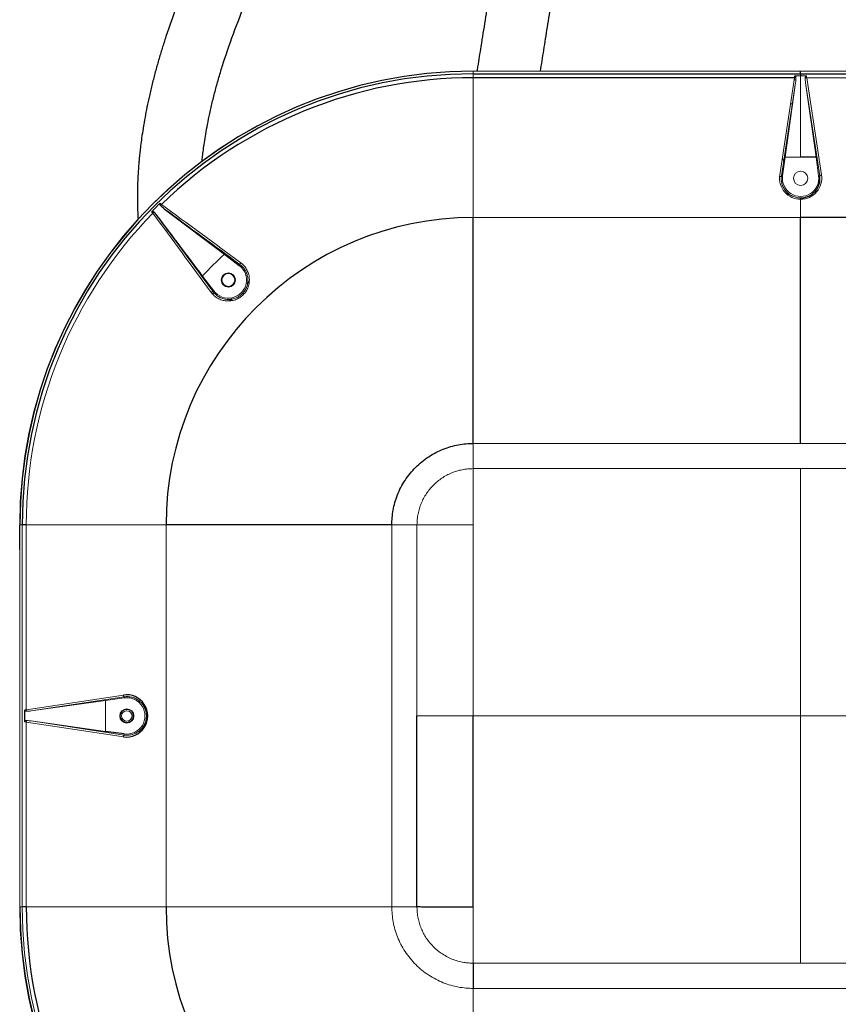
# Model space of a CAD drawing. Header units: millimetres. Extents: x 6 to 425, y 6 to 273.
# Tile 65 of 103: x 147 to 162, y 218 to 236. Entities that reach past the tile are written whole.
import ezdxf

# ---------------------------------------------------------------- set-up
doc = ezdxf.new("R2010")
doc.units = ezdxf.units.MM

msp = doc.modelspace()

# ---------------------------------------------------------------- linework, layer by layer
at = {"color": 144, "linetype": 'Continuous', "lineweight": 18}
for p, q in [((155.651, 234.766), (155.651, 234.764)), ((155.651, 234.766), (156.1, 234.766)), ((155.651, 234.719), (155.651, 234.764)), ((167.651, 234.764), (155.651, 234.764)), ((155.651, 234.719), (155.651, 234.645)), ((156.1, 234.765), (156.1, 234.766)), ((156.535, 234.765), (156.1, 234.765)), ((156.535, 234.766), (157.266, 234.766)), ((156.535, 234.766), (156.535, 234.764)), ((156.535, 234.766), (156.535, 234.765)), ((157.266, 234.764), (157.266, 234.766)), ((157.267, 234.765), (157.266, 234.766)), ((157.267, 234.765), (157.701, 234.765)), ((157.702, 234.766), (157.701, 234.765)), ((157.702, 234.766), (161.433, 234.766)), ((157.702, 234.766), (157.702, 234.764)), ((161.433, 234.764), (161.433, 234.766)), ((161.433, 234.765), (161.433, 234.766)), ((161.651, 234.765), (161.433, 234.765)), ((161.868, 234.765), (161.651, 234.765)), ((161.651, 234.765), (161.651, 234.764)), ((161.868, 234.766), (161.868, 234.765)), ((161.868, 234.766), (161.868, 234.764)), ((161.868, 234.766), (165.6, 234.766)), ((161.868, 234.764), (161.868, 234.765)), ((155.651, 232.083), (155.651, 234.645)), ((161.268, 232.864), (161.538, 234.645)), ((161.559, 234.554), (161.301, 232.851)), ((161.368, 233.191), (161.559, 234.554)), ((161.565, 234.605), (161.532, 234.605)), ((161.651, 234.679), (161.542, 234.679)), ((161.651, 233.191), (161.651, 234.679)), ((161.76, 234.679), (161.651, 234.679)), ((162.001, 232.851), (161.742, 234.554)), ((161.742, 234.554), (161.934, 233.191)), ((161.763, 234.645), (162.034, 232.864)), ((167.651, 234.645), (161.763, 234.645)), ((161.501, 234.169), (161.466, 234.169)), ((161.801, 234.169), (161.796, 234.169)), ((161.314, 233.167), (161.343, 233.131)), ((161.32, 232.848), (161.368, 233.191)), ((161.651, 233.191), (161.368, 233.191)), ((161.931, 233.209), (161.933, 233.209)), ((161.944, 233.222), (161.932, 233.207)), ((161.945, 233.221), (161.932, 233.205)), ((161.933, 233.198), (161.948, 233.198)), ((161.934, 233.191), (161.981, 232.848)), ((161.935, 233.209), (161.946, 233.209)), ((161.947, 233.098), (161.963, 233.098)), ((161.948, 233.088), (161.965, 233.088)), ((161.949, 233.083), (161.966, 233.083)), ((161.264, 232.835), (161.3, 232.835)), ((161.301, 232.851), (161.32, 232.848)), ((162.001, 232.851), (161.981, 232.848)), ((161.386, 232.523), (161.435, 232.523)), ((161.392, 232.518), (161.442, 232.518)), ((161.404, 232.507), (161.455, 232.507)), ((161.651, 232.419), (161.651, 232.443)), ((161.651, 232.083), (161.651, 232.419)), ((149.795, 232.188), (149.776, 232.169)), ((161.651, 232.083), (155.651, 232.083)), ((150.897, 230.74), (150.69, 231.013)), ((151.511, 230.885), (151.544, 230.915)), ((150.882, 230.728), (150.897, 230.74)), ((150.874, 230.683), (150.897, 230.709)), ((151.19, 230.562), (151.214, 230.588)), ((155.651, 227.484), (155.651, 227.945)), ((155.651, 227.945), (161.651, 227.945)), ((161.651, 227.945), (167.651, 227.945)), ((161.651, 227.484), (155.651, 227.484)), ((161.651, 227.484), (167.651, 227.484)), ((147.385, 226.454), (147.341, 226.454)), ((147.341, 226.454), (147.341, 219.454)), ((147.385, 219.454), (147.385, 226.454)), ((150.021, 226.454), (147.459, 226.454)), ((147.459, 226.454), (147.459, 223.066)), ((150.021, 226.454), (150.021, 219.454)), ((154.62, 226.454), (154.159, 226.454)), ((154.159, 219.454), (154.159, 226.454)), ((154.62, 226.454), (154.62, 222.954)), ((147.339, 226.005), (147.341, 226.005)), ((147.339, 226.005), (147.34, 226.005)), ((147.34, 225.57), (147.34, 226.005)), ((147.34, 225.57), (147.339, 225.569)), ((147.339, 223.171), (147.339, 225.569)), ((147.341, 225.569), (147.339, 225.569)), ((147.459, 223.066), (149.24, 223.337)), ((147.339, 223.171), (147.341, 223.171)), ((147.339, 223.171), (147.34, 223.171)), ((147.34, 223.171), (147.34, 222.736)), ((149.253, 223.304), (147.551, 223.045)), ((147.551, 223.045), (148.913, 223.237)), ((148.913, 223.237), (149.256, 223.284)), ((148.913, 223.237), (148.913, 222.671)), ((149.253, 223.304), (149.256, 223.284)), ((147.455, 223.066), (147.455, 223.04)), ((147.455, 222.868), (147.455, 222.842)), ((147.459, 222.841), (147.459, 219.454)), ((149.24, 222.571), (147.459, 222.841)), ((147.551, 222.862), (149.253, 222.604)), ((148.913, 222.671), (147.551, 222.862)), ((147.339, 220.338), (147.339, 222.736)), ((147.341, 222.736), (147.339, 222.736)), ((147.34, 222.736), (147.339, 222.736)), ((149.253, 222.604), (149.256, 222.624)), ((147.339, 220.338), (147.341, 220.338)), ((147.339, 220.338), (147.34, 220.338)), ((147.34, 219.903), (147.34, 220.338)), ((147.339, 219.454), (147.339, 219.903)), ((147.341, 219.903), (147.339, 219.903)), ((147.34, 219.903), (147.339, 219.903)), ((147.339, 219.454), (147.341, 219.454)), ((147.385, 219.454), (147.341, 219.454)), ((150.021, 219.454), (147.459, 219.454)), ((154.62, 219.454), (154.159, 219.454)), ((161.651, 218.423), (155.651, 218.423)), ((161.651, 218.423), (167.651, 218.423)), ((167.651, 217.962), (155.651, 217.962))]:
    msp.add_line(p, q, dxfattribs=at)
at = {"color": 7, "linetype": 'Continuous', "lineweight": 25}
for p, q in [((155.651, 234.719), (161.651, 234.719)), ((161.651, 234.719), (161.651, 234.762)), ((161.651, 234.719), (161.651, 234.679)), ((161.651, 234.719), (167.651, 234.719)), ((161.538, 234.645), (155.651, 234.645)), ((161.565, 234.65), (161.539, 234.65)), ((161.763, 234.65), (161.737, 234.65)), ((161.934, 233.191), (161.651, 233.191)), ((149.989, 232.245), (151.091, 231.414)), ((167.651, 232.083), (161.651, 232.083)), ((151.091, 231.414), (151.364, 231.207)), ((151.376, 231.223), (151.364, 231.207)), ((151.505, 230.865), (151.541, 230.899)), ((151.513, 230.894), (151.542, 230.921)), ((151.185, 230.564), (151.21, 230.591)), ((151.206, 230.563), (151.239, 230.599)), ((147.339, 226.005), (147.339, 226.454)), ((147.339, 226.454), (147.341, 226.454)), ((147.459, 226.454), (147.385, 226.454)), ((147.425, 223.063), (147.425, 222.845)), ((154.62, 219.454), (154.62, 222.954)), ((149.256, 222.624), (148.913, 222.671)), ((147.459, 219.454), (147.385, 219.454)), ((155.651, 218.423), (155.651, 217.962))]:
    msp.add_line(p, q, dxfattribs=at)
at = {"color": 144, "linetype": 'Continuous', "lineweight": 18}
for centre, radius in [((161.651, 232.803), 0.13), ((151.163, 230.941), 0.13), ((151.163, 230.941), 0.119), ((149.302, 222.954), 0.13), ((149.302, 222.954), 0.119), ((149.302, 222.954), 0.0956)]:
    msp.add_circle(centre, radius, dxfattribs=at)
for centre, radius, start, end in [((155.651, 226.454), 8.312, 90, 180), ((161.773, 234.559), 0.0872, 96.4395, 115.6186), ((161.651, 232.803), 0.333, 172.1693, 7.8307), ((162.033, 232.819), 0.045, 88.5904, 135.1548), ((155.651, 226.454), 8.225, 134.2409, 135.7591), ((155.651, 226.454), 8.192, 135.7869, 180), ((149.834, 232.098), 0.0876, 109.4439, 128.6069), ((155.651, 226.454), 6.738, 132.5883, 137.4117), ((151.163, 230.941), 0.333, 217.1693, 52.8307), ((151.422, 231.223), 0.046, 133.4763, 179.6068), ((150.882, 230.682), 0.046, 90.3932, 136.5237), ((155.651, 226.454), 6.381, 138.1656, 138.4714), ((149.285, 223.336), 0.045, 178.5904, 225.1548), ((149.302, 222.954), 0.333, 262.1693, 97.8307), ((147.546, 223.076), 0.0872, 186.4395, 205.6186), ((147.546, 222.831), 0.0872, 154.3814, 173.5605), ((149.285, 222.572), 0.045, 134.8452, 181.4096), ((155.651, 219.454), 8.265, 180, 270)]:
    msp.add_arc(centre, radius, start, end, dxfattribs=at)
at = {"color": 7, "linetype": 'Continuous', "lineweight": 25}
for centre, radius, start, end in [((155.651, 226.454), 8.31, 90, 180), ((155.651, 226.454), 8.265, 90, 180), ((155.651, 226.454), 8.192, 90, 134.2131), ((150.007, 232.27), 0.0876, 141.3931, 160.5561), ((155.651, 226.454), 5.63, 90, 180), ((155.651, 219.454), 8.312, 180, 270), ((155.651, 219.454), 8.31, 180, 270), ((155.651, 219.454), 8.192, 180, 224.2131), ((155.651, 219.454), 5.63, 180, 270)]:
    msp.add_arc(centre, radius, start, end, dxfattribs=at)
at = {"color": 144, "linetype": 'Continuous', "lineweight": 18}
for centre, major_axis, ratio, start_param, end_param in [((161.539, 234.619), (0.0092, 0.1), 0.034973, 0.933232, 1.309852), ((161.525, 234.551), (0.024, 0.162), 0.203695, 4.757938, 5.304151), ((161.776, 234.551), (-0.024, 0.162), 0.203695, 0.979034, 1.525248), ((161.762, 234.619), (-0.0092, 0.1), 0.034973, 4.973333, 5.349953), ((161.651, 232.806), (0, 0.387), 0.9999, 1.420094, 3.141593), ((161.651, 232.806), (0, 0.387), 0.9999, 3.141593, 4.863091), ((147.485, 223.065), (0.1, 0.0092), 0.034973, 1.831741, 2.208361), ((147.553, 223.079), (0.162, 0.024), 0.203695, 4.120627, 4.66684), ((147.485, 222.842), (0.1, -0.0092), 0.034973, 4.074825, 4.451445), ((147.553, 222.828), (0.162, -0.024), 0.203695, 1.616345, 2.162559)]:
    msp.add_ellipse(centre, major_axis=major_axis, ratio=ratio, start_param=start_param, end_param=end_param, dxfattribs=at)
at = {"color": 7, "linetype": 'Continuous', "lineweight": 25}
msp.add_ellipse((149.298, 222.954), major_axis=(0.387, 0), ratio=0.9999, start_param=4.561687, end_param=8.004684, dxfattribs=at)
for points, knots in [([(156.883, 234.764), (156.903, 234.893), (156.947, 235.164), (157.013, 235.585), (157.08, 236.021), (157.144, 236.454), (157.203, 236.868), (157.249, 237.206), (157.285, 237.475), (157.312, 237.68), (157.337, 237.881), (157.361, 238.08), (157.384, 238.275), (157.403, 238.44), (157.418, 238.574), (157.429, 238.676), (157.439, 238.767), (157.447, 238.847), (157.455, 238.92), (157.462, 238.993), (157.47, 239.075), (157.48, 239.173), (157.49, 239.285), (157.502, 239.413), (157.514, 239.552), (157.525, 239.698), (157.537, 239.845), (157.554, 240.093), (157.575, 240.439), (157.588, 240.782), (157.594, 241.034), (157.596, 241.194), (157.596, 241.341), (157.595, 241.455), (157.593, 241.542), (157.592, 241.606), (157.59, 241.662), (157.588, 241.711), (157.587, 241.753), (157.585, 241.789), (157.584, 241.824), (157.581, 241.865), (157.578, 241.919), (157.574, 241.986), (157.569, 242.062), (157.562, 242.144), (157.554, 242.226), (157.544, 242.325), (157.53, 242.438), (157.512, 242.558), (157.493, 242.67), (157.472, 242.774), (157.449, 242.875), (157.424, 242.972), (157.401, 243.049), (157.384, 243.104), (157.372, 243.138), (157.361, 243.169), (157.35, 243.2), (157.336, 243.235), (157.32, 243.276), (157.299, 243.325), (157.275, 243.375), (157.251, 243.424), (157.228, 243.466), (157.194, 243.525), (157.141, 243.607), (157.062, 243.709), (156.97, 243.805), (156.871, 243.888), (156.764, 243.958), (156.646, 244.016), (156.537, 244.054), (156.436, 244.078), (156.35, 244.091), (156.255, 244.096), (156.162, 244.094), (156.07, 244.085), (155.993, 244.072), (155.929, 244.057), (155.882, 244.044), (155.84, 244.031), (155.804, 244.019), (155.771, 244.007), (155.736, 243.994), (155.694, 243.977), (155.644, 243.954), (155.587, 243.927), (155.529, 243.896), (155.473, 243.864), (155.398, 243.819), (155.306, 243.759), (155.201, 243.683), (155.102, 243.606), (155, 243.52), (154.893, 243.426), (154.783, 243.322), (154.674, 243.215), (154.572, 243.109), (154.47, 243), (154.365, 242.883), (154.244, 242.744), (154.121, 242.599), (153.999, 242.45), (153.88, 242.301), (153.758, 242.145), (153.639, 241.989), (153.53, 241.844), (153.434, 241.713), (153.352, 241.601), (153.285, 241.506), (153.231, 241.43), (153.186, 241.367), (153.145, 241.309), (153.104, 241.249), (153.04, 241.157), (152.949, 241.025), (152.83, 240.849), (152.702, 240.656), (152.567, 240.449), (152.425, 240.228), (152.248, 239.946), (152.033, 239.594), (151.781, 239.167), (151.541, 238.746), (151.313, 238.33), (151.097, 237.919), (150.872, 237.471), (150.646, 236.993), (150.422, 236.483), (150.21, 235.951), (150.056, 235.515), (149.95, 235.186), (149.885, 234.97), (149.824, 234.752), (149.767, 234.533), (149.716, 234.318), (149.673, 234.116), (149.634, 233.917), (149.602, 233.728), (149.575, 233.552), (149.556, 233.407), (149.542, 233.287), (149.532, 233.19), (149.524, 233.102), (149.517, 233.012), (149.509, 232.907), (149.503, 232.784), (149.497, 232.629), (149.495, 232.438), (149.498, 232.237), (149.506, 232.105), (149.509, 232.048)], [0, 0, 0, 0, 0.015059, 0.031595, 0.049763, 0.067243, 0.08409, 0.100767, 0.109464, 0.118132, 0.126768, 0.135372, 0.143941, 0.15217, 0.157199, 0.161754, 0.165837, 0.169449, 0.17259, 0.175695, 0.179419, 0.183765, 0.188984, 0.194881, 0.201451, 0.208362, 0.21535, 0.222415, 0.244047, 0.266306, 0.275212, 0.284134, 0.292277, 0.29943, 0.303471, 0.307117, 0.310371, 0.313234, 0.315709, 0.317797, 0.319564, 0.321839, 0.325037, 0.329065, 0.333842, 0.338845, 0.343975, 0.34923, 0.357511, 0.365657, 0.373217, 0.380249, 0.387258, 0.394371, 0.401173, 0.404003, 0.406582, 0.408911, 0.411049, 0.413656, 0.41692, 0.420596, 0.424811, 0.428794, 0.43224, 0.435154, 0.443294, 0.45258, 0.461654, 0.469923, 0.477727, 0.485725, 0.494313, 0.499036, 0.50391, 0.508969, 0.514447, 0.520386, 0.526741, 0.530359, 0.533566, 0.536366, 0.53876, 0.540768, 0.542991, 0.545726, 0.549323, 0.553393, 0.557379, 0.561227, 0.56494, 0.572741, 0.579884, 0.586576, 0.592943, 0.600583, 0.607756, 0.614768, 0.621677, 0.627438, 0.634054, 0.641533, 0.649886, 0.656514, 0.663611, 0.671125, 0.678195, 0.684519, 0.690092, 0.69491, 0.69866, 0.701771, 0.704242, 0.706424, 0.708793, 0.711353, 0.717461, 0.724387, 0.73177, 0.73953, 0.747659, 0.756147, 0.770179, 0.785004, 0.800537, 0.81298, 0.826462, 0.840922, 0.856187, 0.87205, 0.888354, 0.904968, 0.911317, 0.917687, 0.924072, 0.930466, 0.936827, 0.942674, 0.947885, 0.953832, 0.958791, 0.962811, 0.966009, 0.968862, 0.970944, 0.97336, 0.976277, 0.97968, 0.983551, 0.989136, 0.995407, 1, 1, 1, 1]), ([(150.68, 233.106), (150.68, 233.108), (150.683, 233.143), (150.691, 233.214), (150.706, 233.33), (150.725, 233.465), (150.75, 233.621), (150.782, 233.799), (150.824, 234.002), (150.875, 234.223), (150.934, 234.452), (150.999, 234.682), (151.11, 235.043), (151.278, 235.527), (151.496, 236.07), (151.704, 236.54), (151.895, 236.943), (152.084, 237.322), (152.268, 237.676), (152.445, 238.004), (152.617, 238.311), (152.804, 238.638), (153.007, 238.981), (153.222, 239.334), (153.427, 239.66), (153.602, 239.932), (153.75, 240.156), (153.87, 240.334), (153.978, 240.492), (154.057, 240.606), (154.112, 240.685), (154.152, 240.741), (154.198, 240.807), (154.255, 240.886), (154.321, 240.978), (154.397, 241.082), (154.482, 241.197), (154.576, 241.322), (154.678, 241.455), (154.781, 241.587), (154.881, 241.711), (154.973, 241.824), (155.058, 241.927), (155.145, 242.028), (155.232, 242.127), (155.316, 242.22), (155.39, 242.3), (155.468, 242.381), (155.552, 242.466), (155.643, 242.553), (155.734, 242.635), (155.817, 242.705), (155.894, 242.765), (155.965, 242.816), (156.033, 242.86), (156.083, 242.889), (156.119, 242.907), (156.14, 242.917), (156.158, 242.924), (156.172, 242.93), (156.184, 242.934), (156.195, 242.937), (156.205, 242.94), (156.215, 242.943), (156.223, 242.944), (156.228, 242.945), (156.23, 242.945), (156.229, 242.946), (156.223, 242.946), (156.213, 242.948), (156.202, 242.952), (156.193, 242.957), (156.185, 242.961), (156.182, 242.964), (156.184, 242.963), (156.192, 242.954), (156.202, 242.94), (156.211, 242.927), (156.217, 242.916), (156.225, 242.903), (156.235, 242.885), (156.244, 242.864), (156.254, 242.844), (156.261, 242.826), (156.268, 242.809), (156.273, 242.795), (156.28, 242.777), (156.289, 242.752), (156.3, 242.717), (156.312, 242.676), (156.325, 242.629), (156.337, 242.578), (156.349, 242.522), (156.362, 242.457), (156.375, 242.381), (156.388, 242.297), (156.399, 242.216), (156.407, 242.143), (156.413, 242.079), (156.419, 242.016), (156.424, 241.953), (156.428, 241.894), (156.431, 241.844), (156.433, 241.802), (156.435, 241.771), (156.436, 241.743), (156.437, 241.715), (156.439, 241.676), (156.441, 241.622), (156.443, 241.551), (156.445, 241.468), (156.446, 241.371), (156.446, 241.261), (156.445, 241.064), (156.438, 240.782), (156.422, 240.412), (156.398, 240.038), (156.375, 239.738), (156.357, 239.523), (156.346, 239.399), (156.335, 239.288), (156.326, 239.191), (156.318, 239.107), (156.31, 239.027), (156.301, 238.941), (156.29, 238.839), (156.277, 238.72), (156.261, 238.574), (156.242, 238.404), (156.219, 238.213), (156.195, 238.018), (156.17, 237.819), (156.144, 237.618), (156.109, 237.351), (156.062, 237.012), (156.002, 236.595), (155.937, 236.158), (155.867, 235.697), (155.807, 235.319), (155.761, 235.033), (155.737, 234.882), (155.722, 234.791), (155.717, 234.764)], [0, 0, 0, 0, 0.000256, 0.003205, 0.006706, 0.011079, 0.015853, 0.021433, 0.027874, 0.03513, 0.042536, 0.049958, 0.057384, 0.077726, 0.097741, 0.111932, 0.125685, 0.138844, 0.151258, 0.162809, 0.173785, 0.18447, 0.198621, 0.212078, 0.224784, 0.236693, 0.244679, 0.252214, 0.25893, 0.264695, 0.266973, 0.269275, 0.272181, 0.275724, 0.279902, 0.284711, 0.290148, 0.296207, 0.302882, 0.309857, 0.316456, 0.322658, 0.328466, 0.333882, 0.340697, 0.346788, 0.352164, 0.35717, 0.364524, 0.372031, 0.379973, 0.38848, 0.395562, 0.40316, 0.411473, 0.42051, 0.424398, 0.428072, 0.431293, 0.43406, 0.43655, 0.439581, 0.443257, 0.448035, 0.452878, 0.45736, 0.46148, 0.465239, 0.472809, 0.479805, 0.486324, 0.492732, 0.499992, 0.507586, 0.515605, 0.5239, 0.532191, 0.535475, 0.538521, 0.542019, 0.546251, 0.551188, 0.55488, 0.558083, 0.560792, 0.563005, 0.564863, 0.568815, 0.573441, 0.578748, 0.584344, 0.589877, 0.595345, 0.601856, 0.608818, 0.61626, 0.623945, 0.629029, 0.634006, 0.638876, 0.643637, 0.648097, 0.651841, 0.654696, 0.656893, 0.65856, 0.660439, 0.662648, 0.666549, 0.671189, 0.676574, 0.682711, 0.689607, 0.697271, 0.718611, 0.73947, 0.759808, 0.779587, 0.786605, 0.792916, 0.798505, 0.803369, 0.807504, 0.810924, 0.815128, 0.820091, 0.825815, 0.832303, 0.840996, 0.850033, 0.859107, 0.868216, 0.877359, 0.886532, 0.904446, 0.922564, 0.941392, 0.960973, 0.981279, 0.988899, 0.996609, 1, 1, 1, 1]), ([(161.651, 232.443), (161.664, 232.443), (161.677, 232.444), (161.703, 232.447), (161.716, 232.449), (161.754, 232.458), (161.778, 232.466), (161.813, 232.482), (161.825, 232.489), (161.847, 232.502), (161.857, 232.509), (161.877, 232.525), (161.887, 232.533), (161.905, 232.551), (161.914, 232.56), (161.939, 232.589), (161.953, 232.61), (161.97, 232.644), (161.975, 232.655), (161.985, 232.679), (161.989, 232.691), (161.999, 232.726), (162.003, 232.751), (162.006, 232.801), (162.005, 232.826), (162.001, 232.851)], [0, 0, 0, 0, 0.0625, 0.0625, 0.125, 0.125, 0.25, 0.25, 0.3125, 0.3125, 0.375, 0.375, 0.4375, 0.4375, 0.5, 0.5, 0.625, 0.625, 0.6875, 0.6875, 0.75, 0.75, 0.875, 0.875, 1, 1, 1, 1]), ([(149.859, 232.116), (149.851, 232.127), (149.842, 232.138), (149.824, 232.16), (149.815, 232.17), (149.805, 232.18)], [0, 0, 0, 0, 0.5, 0.5, 1, 1, 1, 1]), ([(149.989, 232.245), (149.977, 232.254), (149.966, 232.262), (149.945, 232.28), (149.934, 232.29), (149.924, 232.3)], [0, 0, 0, 0, 0.5, 0.5, 1, 1, 1, 1]), ([(155.651, 227.945), (155.651, 228.038), (155.651, 228.137), (155.651, 228.344), (155.651, 228.453), (155.651, 228.679), (155.651, 228.796), (155.651, 229.036), (155.651, 229.282), (155.651, 229.532), (155.651, 229.782), (155.651, 229.907), (155.651, 230.275), (155.651, 230.512), (155.651, 230.945), (155.651, 231.14), (155.651, 231.391), (155.651, 231.468), (155.651, 231.605), (155.651, 231.667), (155.651, 231.775), (155.651, 231.821), (155.651, 231.881), (155.651, 231.899), (155.651, 231.933), (155.651, 232.009), (155.651, 232.052), (155.651, 232.083)], [0, 0, 0, 0, 0.0625, 0.0625, 0.125, 0.125, 0.1875, 0.1875, 0.25, 0.3125, 0.3125, 0.375, 0.375, 0.5, 0.5, 0.625, 0.625, 0.6875, 0.6875, 0.75, 0.75, 0.8125, 0.8125, 0.84375, 0.84375, 0.875, 1, 1, 1, 1]), ([(161.651, 227.945), (161.651, 227.957), (161.651, 227.969), (161.651, 228.229), (161.651, 228.52), (161.651, 229.148), (161.651, 229.484), (161.651, 230.143), (161.651, 230.464), (161.651, 231.033), (161.651, 231.28), (161.651, 231.571), (161.651, 231.655), (161.651, 231.797), (161.651, 231.855), (161.651, 231.995), (161.651, 232.042), (161.651, 232.083)], [0.2440624, 0.2440624, 0.2440624, 0.2440624, 0.25, 0.25, 0.375, 0.375, 0.5, 0.5, 0.625, 0.625, 0.75, 0.75, 0.8125, 0.8125, 0.875, 0.875, 1, 1, 1, 1]), ([(154.159, 226.454), (154.159, 226.542), (154.167, 226.633), (154.201, 226.818), (154.227, 226.911), (154.3, 227.095), (154.346, 227.185), (154.458, 227.355), (154.523, 227.436), (154.669, 227.581), (154.749, 227.647), (154.92, 227.758), (155.01, 227.804), (155.193, 227.877), (155.287, 227.903), (155.472, 227.938), (155.563, 227.945), (155.651, 227.945)], [0, 0, 0, 0, 0.125, 0.125, 0.25, 0.25, 0.375, 0.375, 0.5, 0.5, 0.625, 0.625, 0.75, 0.75, 0.875, 0.875, 1, 1, 1, 1]), ([(154.159, 226.454), (154.147, 226.454), (154.136, 226.454), (153.875, 226.454), (153.584, 226.454), (152.957, 226.454), (152.62, 226.454), (151.962, 226.454), (151.641, 226.454), (151.071, 226.454), (150.824, 226.454), (150.533, 226.454), (150.449, 226.454), (150.308, 226.454), (150.25, 226.454), (150.11, 226.454), (150.062, 226.454), (150.021, 226.454)], [0.2440624, 0.2440624, 0.2440624, 0.2440624, 0.25, 0.25, 0.375, 0.375, 0.5, 0.5, 0.625, 0.625, 0.75, 0.75, 0.8125, 0.8125, 0.875, 0.875, 1, 1, 1, 1]), ([(155.651, 219.452), (155.613, 219.452), (155.538, 219.452), (155.426, 219.452), (155.313, 219.452), (155.201, 219.452), (155.088, 219.452), (154.971, 219.453), (154.849, 219.453), (154.75, 219.453), (154.679, 219.453), (154.647, 219.454), (154.627, 219.454), (154.623, 219.454), (154.62, 219.454)], [0, 0, 0, 0, 0.109174, 0.218086, 0.327018, 0.436185, 0.545487, 0.654725, 0.776932, 0.899437, 0.942755, 0.986037, 0.993017, 1, 1, 1, 1])]:
    msp.add_open_spline(points, degree=3, knots=knots, dxfattribs=at)
at = {"color": 144, "linetype": 'Continuous', "lineweight": 18}
for points, knots in [([(161.566, 234.637), (161.566, 234.642), (161.566, 234.646), (161.565, 234.655), (161.564, 234.66), (161.56, 234.668), (161.558, 234.672), (161.551, 234.677), (161.546, 234.679), (161.542, 234.679)], [0, 0, 0, 0, 0.25, 0.25, 0.5, 0.5, 0.75, 0.75, 1, 1, 1, 1]), ([(161.735, 234.637), (161.735, 234.642), (161.736, 234.646), (161.737, 234.655), (161.738, 234.66), (161.741, 234.668), (161.744, 234.672), (161.751, 234.677), (161.755, 234.679), (161.76, 234.679)], [0, 0, 0, 0, 0.25, 0.25, 0.5, 0.5, 0.75, 0.75, 1, 1, 1, 1]), ([(161.301, 232.851), (161.299, 232.839), (161.297, 232.826), (161.296, 232.801), (161.296, 232.788), (161.299, 232.751), (161.303, 232.726), (161.316, 232.678), (161.326, 232.655), (161.349, 232.61), (161.363, 232.589), (161.387, 232.56), (161.396, 232.551), (161.414, 232.533), (161.424, 232.525), (161.444, 232.509), (161.455, 232.502), (161.477, 232.489), (161.488, 232.482), (161.523, 232.466), (161.548, 232.458), (161.586, 232.449), (161.598, 232.447), (161.625, 232.444), (161.638, 232.443), (161.651, 232.443)], [0, 0, 0, 0, 0.0625, 0.0625, 0.125, 0.125, 0.25, 0.25, 0.375, 0.375, 0.5, 0.5, 0.5625, 0.5625, 0.625, 0.625, 0.6875, 0.6875, 0.75, 0.75, 0.875, 0.875, 0.9375, 0.9375, 1, 1, 1, 1]), ([(149.924, 232.3), (149.921, 232.303), (149.918, 232.306), (149.913, 232.313), (149.91, 232.317), (149.907, 232.325), (149.906, 232.33), (149.907, 232.339), (149.909, 232.343), (149.912, 232.346)], [0, 0, 0, 0, 0.25, 0.25, 0.5, 0.5, 0.75, 0.75, 1, 1, 1, 1]), ([(149.912, 232.346), (149.916, 232.343), (149.92, 232.34), (149.929, 232.333), (149.934, 232.329), (149.938, 232.325)], [0, 0, 0, 0, 0.5, 0.5, 1, 1, 1, 1]), ([(149.805, 232.18), (149.802, 232.183), (149.798, 232.186), (149.791, 232.192), (149.787, 232.194), (149.779, 232.197), (149.775, 232.198), (149.766, 232.198), (149.761, 232.196), (149.758, 232.192)], [0, 0, 0, 0, 0.25, 0.25, 0.5, 0.5, 0.75, 0.75, 1, 1, 1, 1]), ([(149.779, 232.166), (149.775, 232.171), (149.772, 232.175), (149.765, 232.184), (149.761, 232.188), (149.758, 232.192)], [0, 0, 0, 0, 0.5, 0.5, 1, 1, 1, 1]), ([(151.391, 231.256), (151.413, 231.24), (151.433, 231.221), (151.46, 231.19), (151.469, 231.18), (151.485, 231.157), (151.492, 231.146), (151.512, 231.11), (151.523, 231.085), (151.535, 231.045), (151.539, 231.032), (151.544, 231.004), (151.546, 230.991), (151.548, 230.963), (151.549, 230.949), (151.548, 230.922), (151.547, 230.908), (151.542, 230.866), (151.535, 230.839), (151.521, 230.799), (151.515, 230.786), (151.503, 230.76), (151.496, 230.748), (151.473, 230.712), (151.455, 230.69), (151.425, 230.66), (151.414, 230.65), (151.392, 230.633), (151.381, 230.624), (151.357, 230.609), (151.345, 230.602), (151.319, 230.59), (151.306, 230.584), (151.266, 230.57), (151.239, 230.563), (151.183, 230.556), (151.156, 230.555), (151.114, 230.559), (151.1, 230.56), (151.073, 230.566), (151.06, 230.569), (151.02, 230.581), (150.995, 230.592), (150.959, 230.612), (150.947, 230.62), (150.925, 230.635), (150.914, 230.644), (150.894, 230.662), (150.884, 230.672), (150.866, 230.692), (150.857, 230.703), (150.848, 230.714)], [0, 0, 0, 0, 0.0625, 0.0625, 0.09375, 0.09375, 0.125, 0.125, 0.1875, 0.1875, 0.21875, 0.21875, 0.25, 0.25, 0.28125, 0.28125, 0.3125, 0.3125, 0.375, 0.375, 0.40625, 0.40625, 0.4375, 0.4375, 0.5, 0.5, 0.53125, 0.53125, 0.5625, 0.5625, 0.59375, 0.59375, 0.625, 0.625, 0.6875, 0.6875, 0.75, 0.75, 0.78125, 0.78125, 0.8125, 0.8125, 0.875, 0.875, 0.90625, 0.90625, 0.9375, 0.9375, 0.96875, 0.96875, 1, 1, 1, 1]), ([(150.882, 230.728), (150.889, 230.718), (150.897, 230.708), (150.914, 230.69), (150.923, 230.681), (150.941, 230.664), (150.951, 230.657), (150.971, 230.642), (150.982, 230.635), (151.015, 230.617), (151.038, 230.607), (151.086, 230.592), (151.111, 230.587), (151.161, 230.583), (151.187, 230.583), (151.238, 230.59), (151.263, 230.596), (151.299, 230.609), (151.311, 230.614), (151.335, 230.625), (151.346, 230.632), (151.379, 230.653), (151.399, 230.669), (151.436, 230.706), (151.452, 230.726), (151.473, 230.759), (151.48, 230.77), (151.491, 230.794), (151.496, 230.806), (151.509, 230.842), (151.515, 230.867), (151.52, 230.905), (151.521, 230.918), (151.521, 230.944), (151.521, 230.956), (151.519, 230.981), (151.517, 230.994), (151.512, 231.019), (151.509, 231.031), (151.497, 231.067), (151.488, 231.09), (151.469, 231.123), (151.462, 231.133), (151.448, 231.154), (151.44, 231.163), (151.415, 231.191), (151.397, 231.208), (151.376, 231.223)], [0, 0, 0, 0, 0.03125, 0.03125, 0.0625, 0.0625, 0.09375, 0.09375, 0.125, 0.125, 0.1875, 0.1875, 0.25, 0.25, 0.3125, 0.3125, 0.375, 0.375, 0.40625, 0.40625, 0.4375, 0.4375, 0.5, 0.5, 0.5625, 0.5625, 0.59375, 0.59375, 0.625, 0.625, 0.6875, 0.6875, 0.71875, 0.71875, 0.75, 0.75, 0.78125, 0.78125, 0.8125, 0.8125, 0.875, 0.875, 0.90625, 0.90625, 0.9375, 0.9375, 1, 1, 1, 1]), ([(154.62, 226.454), (154.621, 226.487), (154.623, 226.555), (154.633, 226.622), (154.64, 226.655), (154.647, 226.688), (154.663, 226.753), (154.686, 226.817), (154.699, 226.848), (154.712, 226.879), (154.74, 226.94), (154.775, 226.998), (154.794, 227.026), (154.813, 227.054), (154.853, 227.109), (154.898, 227.159), (154.946, 227.206), (154.996, 227.252), (155.05, 227.292), (155.078, 227.311), (155.106, 227.329), (155.164, 227.364), (155.225, 227.393), (155.256, 227.406), (155.287, 227.419), (155.351, 227.442), (155.417, 227.458), (155.45, 227.464), (155.483, 227.471), (155.55, 227.481), (155.617, 227.483), (155.651, 227.484)], [0, 0, 0, 0, 0.0625, 0.125, 0.125, 0.125, 0.1875, 0.25, 0.25, 0.25, 0.3125, 0.375, 0.375, 0.375, 0.4375, 0.5, 0.5, 0.5625, 0.625, 0.625, 0.625, 0.6875, 0.75, 0.75, 0.75, 0.8125, 0.875, 0.875, 0.875, 0.9375, 1, 1, 1, 1]), ([(155.651, 227.484), (155.651, 227.474), (155.651, 227.382), (155.651, 226.993), (155.651, 226.456)], [0.5662346, 0.5662346, 0.5662346, 0.5662346, 0.6162346, 1, 1, 1, 1]), ([(161.651, 222.954), (161.651, 225.262), (161.651, 226.996), (161.651, 227.461), (161.651, 227.484)], [0, 0, 0, 0, 0.95, 1, 1, 1, 1]), ([(155.651, 226.456), (155.376, 226.455), (154.994, 226.455), (154.763, 226.454), (154.67, 226.454), (154.636, 226.454), (154.62, 226.454)], [0, 0, 0, 0, 0.372322, 0.686161, 0.846126, 1, 1, 1, 1]), ([(149.253, 222.604), (149.266, 222.602), (149.278, 222.601), (149.303, 222.599), (149.316, 222.599), (149.354, 222.602), (149.378, 222.606), (149.426, 222.619), (149.45, 222.629), (149.494, 222.652), (149.515, 222.666), (149.544, 222.69), (149.554, 222.699), (149.571, 222.718), (149.58, 222.727), (149.595, 222.747), (149.602, 222.758), (149.616, 222.78), (149.622, 222.791), (149.639, 222.826), (149.647, 222.851), (149.656, 222.889), (149.658, 222.902), (149.661, 222.928), (149.661, 222.941), (149.661, 222.966), (149.661, 222.979), (149.658, 223.005), (149.656, 223.018), (149.647, 223.056), (149.639, 223.081), (149.622, 223.116), (149.616, 223.127), (149.603, 223.149), (149.595, 223.16), (149.58, 223.18), (149.572, 223.19), (149.554, 223.208), (149.544, 223.217), (149.515, 223.241), (149.494, 223.255), (149.461, 223.273), (149.449, 223.278), (149.426, 223.288), (149.414, 223.292), (149.39, 223.298), (149.378, 223.301), (149.353, 223.305), (149.341, 223.307), (149.303, 223.309), (149.278, 223.308), (149.253, 223.304)], [0, 0, 0, 0, 0.03125, 0.03125, 0.0625, 0.0625, 0.125, 0.125, 0.1875, 0.1875, 0.25, 0.25, 0.28125, 0.28125, 0.3125, 0.3125, 0.34375, 0.34375, 0.375, 0.375, 0.4375, 0.4375, 0.46875, 0.46875, 0.5, 0.5, 0.53125, 0.53125, 0.5625, 0.5625, 0.625, 0.625, 0.65625, 0.65625, 0.6875, 0.6875, 0.71875, 0.71875, 0.75, 0.75, 0.8125, 0.8125, 0.84375, 0.84375, 0.875, 0.875, 0.90625, 0.90625, 0.9375, 0.9375, 1, 1, 1, 1]), ([(147.467, 223.038), (147.463, 223.038), (147.458, 223.039), (147.449, 223.04), (147.445, 223.041), (147.437, 223.044), (147.433, 223.047), (147.427, 223.054), (147.425, 223.058), (147.425, 223.063)], [0, 0, 0, 0, 0.25, 0.25, 0.5, 0.5, 0.75, 0.75, 1, 1, 1, 1]), ([(147.467, 222.869), (147.463, 222.869), (147.458, 222.869), (147.449, 222.868), (147.445, 222.867), (147.437, 222.863), (147.433, 222.861), (147.427, 222.854), (147.425, 222.849), (147.425, 222.845)], [0, 0, 0, 0, 0.25, 0.25, 0.5, 0.5, 0.75, 0.75, 1, 1, 1, 1]), ([(155.651, 222.954), (155.439, 222.954), (155.104, 222.954), (154.823, 222.954), (154.686, 222.954), (154.642, 222.954), (154.62, 222.954)], [0, 0, 0, 0, 0.372322, 0.686161, 0.846126, 1, 1, 1, 1]), ([(161.651, 222.954), (161.651, 220.645), (161.651, 218.912), (161.651, 218.447), (161.651, 218.423)], [0, 0, 0, 0, 0.95, 1, 1, 1, 1]), ([(154.159, 219.454), (154.067, 219.454), (153.968, 219.454), (153.76, 219.454), (153.652, 219.454), (153.426, 219.454), (153.309, 219.454), (153.069, 219.454), (152.823, 219.454), (152.572, 219.454), (152.322, 219.454), (152.198, 219.454), (151.83, 219.454), (151.593, 219.454), (151.16, 219.454), (150.964, 219.454), (150.713, 219.454), (150.637, 219.454), (150.499, 219.454), (150.438, 219.454), (150.33, 219.454), (150.283, 219.454), (150.223, 219.454), (150.205, 219.454), (150.172, 219.454), (150.096, 219.454), (150.052, 219.454), (150.021, 219.454)], [0, 0, 0, 0, 0.0625, 0.0625, 0.125, 0.125, 0.1875, 0.1875, 0.25, 0.3125, 0.3125, 0.375, 0.375, 0.5, 0.5, 0.625, 0.625, 0.6875, 0.6875, 0.75, 0.75, 0.8125, 0.8125, 0.84375, 0.84375, 0.875, 1, 1, 1, 1]), ([(155.651, 217.962), (155.563, 217.962), (155.472, 217.97), (155.287, 218.004), (155.193, 218.03), (155.01, 218.103), (154.92, 218.15), (154.749, 218.261), (154.669, 218.326), (154.523, 218.472), (154.458, 218.552), (154.346, 218.723), (154.3, 218.813), (154.227, 218.997), (154.201, 219.09), (154.167, 219.275), (154.159, 219.366), (154.159, 219.454)], [0, 0, 0, 0, 0.125, 0.125, 0.25, 0.25, 0.375, 0.375, 0.5, 0.5, 0.625, 0.625, 0.75, 0.75, 0.875, 0.875, 1, 1, 1, 1]), ([(154.62, 219.454), (154.62, 219.444), (154.621, 219.425), (154.622, 219.395), (154.624, 219.366), (154.627, 219.337), (154.63, 219.308), (154.635, 219.28), (154.64, 219.252), (154.651, 219.201), (154.671, 219.128), (154.707, 219.036), (154.751, 218.948), (154.819, 218.84), (154.918, 218.721), (155.041, 218.618), (155.158, 218.547), (155.261, 218.498), (155.369, 218.46), (155.457, 218.441), (155.522, 218.431), (155.565, 218.427), (155.608, 218.425), (155.636, 218.424), (155.651, 218.423)], [0, 0, 0, 0, 0.0179601, 0.0363566, 0.054654, 0.0725104, 0.0902706, 0.1079944, 0.1257232, 0.1434876, 0.2044353, 0.2654752, 0.3264808, 0.3875084, 0.5000242, 0.6125441, 0.6829803, 0.753408, 0.8238831, 0.8942022, 0.9203093, 0.9465067, 0.9734652, 1, 1, 1, 1]), ([(155.651, 218.423), (155.651, 218.428), (155.651, 218.437), (155.651, 218.45), (155.651, 218.464), (155.651, 218.49), (155.651, 218.529), (155.651, 218.58), (155.651, 218.631), (155.651, 218.682), (155.651, 218.776), (155.651, 218.912), (155.651, 219.091), (155.651, 219.271), (155.651, 219.392), (155.651, 219.452)], [0, 0, 0, 0, 0.013299, 0.026537, 0.039742, 0.053025, 0.102934, 0.15304, 0.202483, 0.251783, 0.301801, 0.475393, 0.64905, 0.824509, 1, 1, 1, 1]), ([(155.651, 217.962), (155.651, 217.95), (155.651, 217.939), (155.651, 217.678), (155.651, 217.387), (155.651, 216.76), (155.651, 216.423), (155.651, 215.765), (155.651, 215.444), (155.651, 214.874), (155.651, 214.627), (155.651, 214.336), (155.651, 214.252), (155.651, 214.111), (155.651, 214.053), (155.651, 213.913), (155.651, 213.866), (155.651, 213.824)], [0.2440624, 0.2440624, 0.2440624, 0.2440624, 0.25, 0.25, 0.375, 0.375, 0.5, 0.5, 0.625, 0.625, 0.75, 0.75, 0.8125, 0.8125, 0.875, 0.875, 1, 1, 1, 1])]:
    msp.add_open_spline(points, degree=3, knots=knots, dxfattribs=at)
for points in [[(150.848, 230.714), (150.492, 231.198), (150.136, 231.682), (149.779, 232.166)], [(149.938, 232.325), (150.422, 231.969), (150.907, 231.612), (151.391, 231.256)], [(151.376, 231.223), (150.914, 231.564), (150.451, 231.904), (149.989, 232.245)], [(149.859, 232.116), (150.2, 231.653), (150.541, 231.191), (150.882, 230.728)], [(155.651, 222.954), (155.651, 224.452), (155.651, 225.663), (155.651, 226.456)], [(161.651, 222.954), (158.941, 222.954), (156.832, 222.954), (155.651, 222.954)], [(161.651, 222.954), (164.361, 222.954), (166.469, 222.954), (167.651, 222.954)]]:
    msp.add_open_spline(points, degree=3, dxfattribs=at)
at = {"color": 7, "linetype": 'Continuous', "lineweight": 25}
for points in [[(150.69, 231.013), (150.413, 231.381), (150.136, 231.748), (149.859, 232.116)], [(155.651, 219.452), (155.651, 220.244), (155.651, 221.455), (155.651, 222.954)]]:
    msp.add_open_spline(points, degree=3, dxfattribs=at)

doc.saveas('drawing.dxf')
